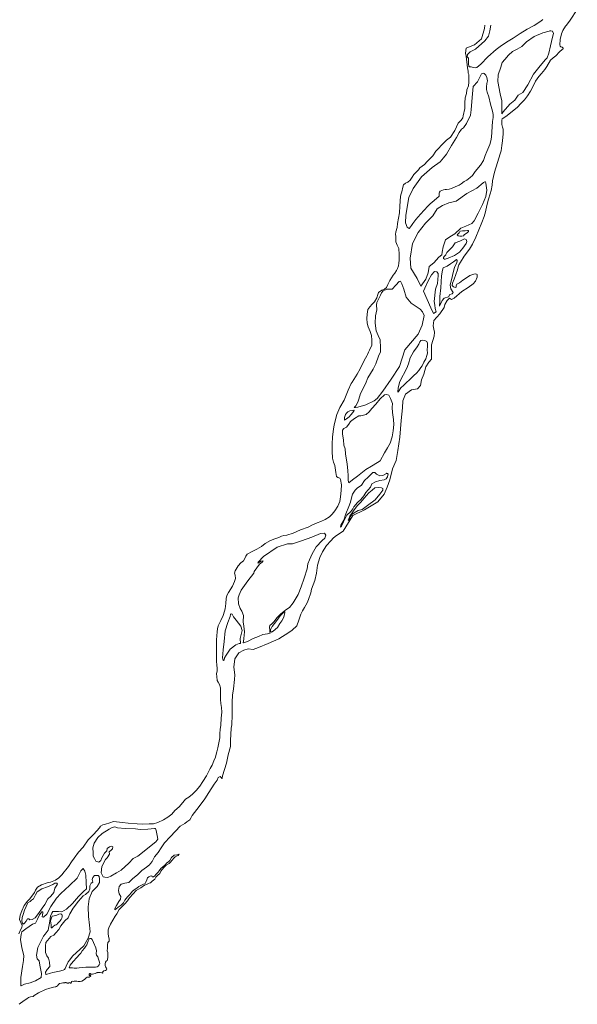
# Model space of a CAD drawing. Header units: metres. Extents: x 347609 to 404409, y 8548087 to 8605413.
# Tile 9 of 49: x 365380 to 366644, y 8552860 to 8555092. Entities that reach past the tile are written whole.
import ezdxf

# ---------------------------------------------------------------- set-up
doc = ezdxf.new("R2010")
doc.units = ezdxf.units.M
doc.layers.add('01. RIO', color=7, linetype='Continuous', lineweight=5, true_color=0x2776bb)

# ---------------------------------------------------------------- blocks, each defined once
blk = doc.blocks.new('REIORORI')
at = {"layer": '01. RIO', "color": 152, "lineweight": 15, "true_color": 0x2776bb, "flags": 128}
for points in [[(366448.3, 8555079.5), (366445.7, 8555066.7), (366442.7, 8555054.4), (366434.5, 8555044.4), (366413.4, 8555025.4), (366401.4, 8555019.2), (366395.4, 8555013.4), (366394.8, 8555007.9), (366397.8, 8555004.5), (366397.4, 8554997.7), (366397.8, 8554992.3), (366398.2, 8554986.5), (366399.8, 8554985.1), (366403.8, 8554985.5), (366408.4, 8554983.9), (366412.4, 8554983.1), (366416.4, 8554983.5), (366425.2, 8554990.9), (366441.7, 8555007.5), (366460.5, 8555024.2), (366472.3, 8555033.2), (366487.3, 8555043), (366498.6, 8555050.2), (366515, 8555060.9), (366530.8, 8555070.9), (366546.4, 8555079.1), (366561.2, 8555089), (366566.2, 8555092.3)], [(366644.2, 8555114.9), (366627.8, 8555090.9), (366619.6, 8555079.3), (366617.7, 8555077.1), (366611.7, 8555067.5), (366608.1, 8555059.8), (366605.1, 8555047.1), (366604.5, 8555035.2), (366605.2, 8555031.9), (366606.8, 8555030.4), (366609.9, 8555029.9), (366612.3, 8555027.5), (366611.8, 8555025.7), (366609.6, 8555024.2), (366604, 8555019.3), (366595.3, 8555009.9), (366589.4, 8555005.5), (366583.8, 8554999.9), (366575.2, 8554985.6), (366570.6, 8554978.9), (366562.8, 8554970.2), (366557.2, 8554963.4), (366549.8, 8554952.3), (366544.4, 8554941.2), (366538.4, 8554930.3), (366531.4, 8554919.4), (366524.5, 8554910.4), (366517, 8554902.4), (366507.6, 8554892.7), (366497.6, 8554884.5), (366489, 8554878.2), (366481.9, 8554872.8), (366473.7, 8554867.2), (366472.8, 8554864.4), (366473.1, 8554854.7), (366474.6, 8554848.6), (366476, 8554844.2), (366476.2, 8554833.1), (366474.6, 8554817.4), (366473.3, 8554806.8), (366471.6, 8554794.5), (366469.4, 8554788), (366463.3, 8554768), (366456.2, 8554746.4), (366452, 8554726.8), (366451.1, 8554717.1), (366449, 8554705), (366446.5, 8554697.5), (366443.1, 8554685.2), (366439.3, 8554670.9), (366435.8, 8554656.1), (366433.1, 8554646), (366428.1, 8554632.3), (366421.1, 8554615.5), (366414.4, 8554599.3), (366406.8, 8554583.4), (366400.2, 8554572.1), (366387.9, 8554555.6), (366379.1, 8554542.7), (366375.7, 8554536.5), (366374.5, 8554531.6), (366372.7, 8554525.3), (366368.9, 8554514.1), (366364.8, 8554503.8), (366361.4, 8554494.7), (366360.6, 8554489.8), (366363.3, 8554486.2), (366368.1, 8554485.1), (366369.3, 8554485.8), (366369.4, 8554486.5), (366369.3, 8554488.6), (366371.1, 8554492.5), (366376.9, 8554495.8), (366384.9, 8554501.3), (366392.9, 8554506.5), (366400.6, 8554512), (366409.7, 8554515.5), (366414.3, 8554516.2), (366417.4, 8554514.7), (366417.1, 8554508.4), (366413.4, 8554499.4), (366408.1, 8554493.5), (366396.8, 8554485.3), (366382.2, 8554476.1), (366365, 8554460.5), (366359.1, 8554457.7), (366354.3, 8554460.5), (366348.9, 8554455.4), (366343.6, 8554446.7), (366342.5, 8554439.4), (366332.3, 8554425.3), (366319.2, 8554409.9), (366317.8, 8554398.3), (366319.2, 8554390.8), (366320.6, 8554383.3), (366319.5, 8554374.9), (366313.9, 8554354.6), (366313.9, 8554337.1), (366313.7, 8554322.6), (366307.8, 8554315.4), (366300.9, 8554304.8), (366296.1, 8554288.1), (366291.4, 8554275.6), (366288.9, 8554262.5), (366281.9, 8554255.2), (366268.6, 8554252.7), (366254.7, 8554243), (366248.8, 8554228), (366248.3, 8554212.2), (366244.7, 8554183.7), (366241.6, 8554145.7), (366237.4, 8554115.7), (366233.3, 8554092.9), (366225.5, 8554073.6), (366219.6, 8554048.6), (366213.2, 8554032.2), (366206.6, 8554016.1), (366191.8, 8553998.7), (366161.8, 8553980.7), (366135.3, 8553967.9), (366113.4, 8553932.9), (366098.2, 8553923), (366091.8, 8553917.8), (366085.3, 8553910.5), (366075.6, 8553900.3), (366066.6, 8553885.5), (366060.4, 8553872.7), (366055.5, 8553855.7), (366052.9, 8553837.4), (366049.3, 8553820.9), (366041.8, 8553800.9), (366040.6, 8553792.5), (366035, 8553777.9), (366032.1, 8553769.8), (366026, 8553759.4), (366021.2, 8553752.3), (366017.7, 8553744.2), (366012.7, 8553731.2), (366008.4, 8553718.1), (365998.3, 8553707.8), (365990.1, 8553702.8), (365967.8, 8553688.2), (365943.8, 8553677.7), (365921.7, 8553669.2), (365909.6, 8553664.4), (365898.3, 8553665.5), (365888.1, 8553663), (365877, 8553656.7), (365867.7, 8553643.5), (365865.7, 8553624.2), (365867.9, 8553606.8), (365867.1, 8553596.6), (365865.2, 8553575.2), (365863, 8553561.1), (365861.6, 8553545.1), (365861.6, 8553529.4), (365861.9, 8553515.9), (365861, 8553493.3), (365859.8, 8553486.2), (365858.2, 8553458.1), (365857.9, 8553444.3), (365853.2, 8553425.7), (365848.9, 8553406.9), (365844.2, 8553392.4), (365839.8, 8553377.9), (365839.4, 8553373), (365838.6, 8553372.1), (365837, 8553374), (365834.8, 8553376.4), (365830.1, 8553373.8), (365827.7, 8553368), (365821.2, 8553359.2), (365809.1, 8553340.5), (365799.8, 8553325.7), (365789.3, 8553311.8), (365781.5, 8553301.3), (365771.5, 8553288.4), (365768.7, 8553283.4), (365766, 8553278.1), (365758.9, 8553274), (365754.3, 8553269.7), (365744.3, 8553263.8), (365733.7, 8553252.2), (365721.3, 8553239.5), (365708.9, 8553226.2), (365701.2, 8553214.8), (365694.1, 8553204.2), (365686.2, 8553194), (365680.8, 8553184), (365677.2, 8553179.5), (365674.5, 8553176.4), (365667.9, 8553171.1), (365657.4, 8553163.3), (365647.8, 8553154.2), (365636.2, 8553144.6), (365627.9, 8553135.9), (365619, 8553134.3), (365610.5, 8553132.6), (365606.1, 8553127.4), (365604, 8553117.8), (365605.9, 8553110.4), (365609.7, 8553104.5), (365609, 8553098), (365605.4, 8553093.2), (365599.5, 8553084.2), (365596.1, 8553077.5), (365596.1, 8553073.9), (365598.6, 8553075.6), (365603.8, 8553080.1), (365610.4, 8553085.1), (365615.7, 8553089.9), (365618.5, 8553095.9), (365625, 8553104), (365629.5, 8553108.4), (365632.8, 8553113), (365636.2, 8553116.6), (365642.1, 8553120.7), (365646.2, 8553123), (365650.2, 8553126.8), (365653.6, 8553128.8), (365659.8, 8553131.6), (365664.8, 8553133.8), (365666.2, 8553136.9), (365668.6, 8553142.3), (365670, 8553146.7), (365673, 8553148.9), (365676.2, 8553150.4), (365679.8, 8553151.1), (365680.9, 8553149.2), (365683.6, 8553148.7), (365686.6, 8553151.3), (365688.6, 8553154.2), (365690.9, 8553156.5), (365694.1, 8553159.6), (365696.4, 8553162.5), (365700.3, 8553167.8), (365704.7, 8553171.8), (365710.3, 8553176.3), (365713.6, 8553180.6), (365717.4, 8553183.3), (365720.5, 8553186.3), (365724.1, 8553192.6), (365730.7, 8553198.3), (365736.2, 8553199.2), (365742, 8553200.6), (365739.6, 8553197.3), (365737.2, 8553196.9), (365733.1, 8553194.2), (365729.6, 8553191.3), (365722.2, 8553182.5), (365718.8, 8553179.2), (365712.5, 8553175.8), (365706.9, 8553169.9), (365700.6, 8553162.1), (365698, 8553156.6), (365693.3, 8553152.5), (365689.1, 8553148.2), (365686.3, 8553143.8), (365680.7, 8553139.4), (365676.8, 8553135.6), (365673.7, 8553134.7), (365669.2, 8553132.4), (365663.6, 8553129.8), (365654.6, 8553124.3), (365644.3, 8553118), (365637.3, 8553110.4), (365629.2, 8553101.1), (365624.9, 8553094.6), (365618.4, 8553087.8), (365614.8, 8553084.2), (365605.7, 8553075), (365600.3, 8553065.4), (365596.8, 8553059.6), (365591.4, 8553050.9), (365585.8, 8553041.6), (365582.2, 8553033.1), (365581.1, 8553029.2), (365580.6, 8553020.4), (365581.9, 8553013.8), (365583.2, 8553008.6), (365582.8, 8553002.9), (365580.2, 8553000), (365579.6, 8552994.9), (365579.1, 8552987.5), (365578.9, 8552981.2), (365580, 8552977.8), (365580.3, 8552973.6), (365579.9, 8552967.2), (365579.1, 8552961.4), (365578.7, 8552959.7), (365576.4, 8552958), (365575.1, 8552955.9), (365574, 8552952), (365574.4, 8552947.8), (365575.1, 8552944.8), (365577, 8552942.3), (365577.5, 8552939.9), (365576.9, 8552938.2), (365574.8, 8552937), (365570.7, 8552935.6), (365568.4, 8552933.1), (365568.8, 8552931.6), (365568, 8552931), (365566.3, 8552931.2), (365562.7, 8552931.8), (365560.1, 8552931.8), (365557.8, 8552932.2), (365555.6, 8552932.1), (365555.4, 8552931.4), (365553.1, 8552930.4), (365551.4, 8552929.8), (365548.7, 8552929.4), (365545.1, 8552928.6), (365543.7, 8552928.5), (365541.6, 8552928.4), (365540.9, 8552929.4), (365539.9, 8552929.9), (365538.8, 8552930.2), (365538.2, 8552929.4), (365537.6, 8552928.4), (365537.8, 8552927.6), (365537.7, 8552926.8), (365537.5, 8552925.9), (365538.3, 8552925.1), (365539, 8552925.3), (365540, 8552925.9), (365540.8, 8552926.1), (365541.1, 8552925.8), (365541.3, 8552924.9), (365541.2, 8552923.6), (365539.9, 8552923), (365538.5, 8552922.5), (365538.2, 8552921.5), (365536.3, 8552921.7), (365533.5, 8552921.6), (365531.1, 8552919.9), (365528.1, 8552917.2), (365525.2, 8552914.8), (365521.1, 8552912.2), (365517.5, 8552911.8), (365514.8, 8552911.8), (365512.7, 8552912), (365509.6, 8552912.3), (365506.5, 8552912.6), (365503.5, 8552912.5), (365501.8, 8552912), (365499.6, 8552912.2), (365498.1, 8552911.6), (365498, 8552910.3), (365496.5, 8552908.3), (365494.8, 8552907.8), (365494, 8552909.1), (365491.4, 8552908.9), (365490.7, 8552907.8), (365487.8, 8552907.8), (365487.2, 8552908.9), (365485.4, 8552909.2), (365483.3, 8552909.2), (365482.8, 8552908.5), (365478.4, 8552908.5), (365474.8, 8552907.8), (365470.4, 8552906.9), (365468.1, 8552904.7), (365466, 8552902.1), (365464.1, 8552900.2), (365462.6, 8552899.6), (365461.1, 8552899.8), (365457.1, 8552899), (365448.6, 8552897), (365438.8, 8552893.8), (365423.3, 8552886.3), (365413.1, 8552880.2), (365410.6, 8552877.9), (365405, 8552876.9), (365400.5, 8552875.4), (365396.3, 8552872.8), (365390.6, 8552868.7), (365379.2, 8552860)], [(366434.4, 8555079.5), (366434.2, 8555072.2), (366427.2, 8555048.4), (366411.3, 8555034.9), (366397.6, 8555029.4), (366392, 8555027.2), (366390.8, 8555016.1), (366392.2, 8555009.6), (366395.7, 8554983.1), (366396.8, 8554975.1), (366396.8, 8554970.6), (366398.3, 8554967.4), (366398.6, 8554961.4), (366398.3, 8554950.3), (366397.8, 8554942.2), (366394.2, 8554933.2), (366392.9, 8554924.4), (366390.2, 8554914.5), (366389.4, 8554903.7), (366389, 8554890.4), (366385.4, 8554874.3), (366384.9, 8554869.5), (366381.2, 8554863.9), (366374.2, 8554857.7), (366366.7, 8554840.8), (366356.5, 8554825.5), (366348.1, 8554818.9), (366336.4, 8554807.9), (366329.3, 8554799.7), (366323.4, 8554793.9), (366316.9, 8554783.7), (366304.3, 8554770.9), (366297.6, 8554763.7), (366287.5, 8554756), (366284.1, 8554751.6), (366274, 8554740.7), (366270, 8554735), (366265.3, 8554728.3), (366260.4, 8554723.5), (366254.8, 8554721.2), (366250.3, 8554717.6), (366248, 8554709.6), (366247.4, 8554704.8), (366243.3, 8554691.6), (366242.6, 8554680.8), (366241.6, 8554669), (366240.9, 8554654), (366239.2, 8554642.1), (366237, 8554629.7), (366235.6, 8554620.9), (366232.8, 8554611), (366232.4, 8554604.7), (366232.7, 8554601.3), (366232.7, 8554588.6), (366236.2, 8554580.6), (366239.4, 8554573.7), (366240.6, 8554560), (366240.4, 8554552.5), (366240.2, 8554546.6), (366239.9, 8554540.1), (366239.3, 8554534), (366236.5, 8554528), (366234.3, 8554523.8), (366230.7, 8554517.7), (366227, 8554513), (366219.1, 8554500.5), (366214.8, 8554491.7), (366212, 8554485.2), (366207.4, 8554480.9), (366200.8, 8554478.9), (366193.7, 8554473.4), (366192.4, 8554469.3), (366189.8, 8554461.3), (366184.4, 8554452.5), (366179.4, 8554447.1), (366174.1, 8554440.8), (366169.7, 8554434.9), (366167.8, 8554424.8), (366167.5, 8554415), (366167.6, 8554404.2), (366170, 8554395.6), (366174.8, 8554385), (366177.8, 8554375.8), (366178.8, 8554365.5), (366178.2, 8554354.4), (366173.1, 8554343.2), (366170.6, 8554338.3), (366168.5, 8554333.4), (366167.2, 8554329.8), (366164.2, 8554324.7), (366157.6, 8554312.1), (366152.1, 8554300.2), (366145.2, 8554288.4), (366134.1, 8554270.2), (366131.6, 8554267), (366125.1, 8554252), (366115.6, 8554229.9), (366106.3, 8554213), (366099.1, 8554196.9), (366093, 8554173.6), (366091.3, 8554163.9), (366089.1, 8554146.7), (366088.3, 8554129.5), (366088.3, 8554114), (366089, 8554098), (366091.8, 8554088.9), (366094.8, 8554081.6), (366096.8, 8554065.3), (366098.1, 8554056.2), (366101.1, 8554053.9), (366105.6, 8554052.8), (366107.4, 8554049.9), (366109.7, 8554037.6), (366109, 8554024.7), (366107.6, 8554010.3), (366105.7, 8553999.5), (366101.6, 8553989.4), (366094.8, 8553978.7), (366088.8, 8553971), (366082.8, 8553965.3), (366073, 8553958.7), (366063, 8553954.7), (366054.4, 8553951.2), (366044.3, 8553947.1), (366034.2, 8553942), (366017, 8553935.4), (365999.9, 8553928.2), (365986, 8553923.8), (365979.2, 8553922.8), (365974.1, 8553921), (365967.7, 8553918.5), (365958.8, 8553914.9), (365948.5, 8553911.4), (365936.6, 8553904.3), (365928.6, 8553897.8), (365917.9, 8553891.9), (365907.1, 8553886.4), (365896.1, 8553880.6), (365892.6, 8553875.9), (365890.4, 8553870.4), (365887.3, 8553865.7), (365881.6, 8553861), (365875.6, 8553854.1), (365868.7, 8553842.8), (365867.4, 8553837.4), (365868.9, 8553832.6), (365869.4, 8553825.6), (365867.4, 8553818.6), (365862.4, 8553808.2), (365853.5, 8553793.8), (365850, 8553786.6), (365848.1, 8553780.2), (365847.5, 8553768.4), (365846, 8553756.3), (365844.7, 8553751.2), (365841.3, 8553741.1), (365836.1, 8553729.8), (365830.1, 8553717.7), (365828.7, 8553711.4), (365827.6, 8553704.2), (365827.1, 8553695.4), (365826.7, 8553686.4), (365826.5, 8553669), (365826.4, 8553658.8), (365826.4, 8553651.5), (365826.1, 8553638.5), (365827.3, 8553628), (365828.3, 8553623.1), (365827.9, 8553615.6), (365826.4, 8553608.9), (365827, 8553602.9), (365827.6, 8553594.4), (365829.9, 8553590), (365833.6, 8553585.3), (365835.6, 8553577.3), (365835.3, 8553561.2), (365835.3, 8553550.8), (365836.4, 8553541.9), (365838, 8553533.1), (365838.7, 8553521.9), (365837.3, 8553509), (365835.9, 8553492.8), (365834.9, 8553482.8), (365833.9, 8553473.9), (365833.7, 8553463.9), (365831.4, 8553452.4), (365829.6, 8553441.2), (365827, 8553432.7), (365826, 8553427), (365823.9, 8553420.5), (365820.3, 8553411.9), (365816.5, 8553402.3), (365812.3, 8553394.6), (365808.1, 8553386.7), (365803.8, 8553378.1), (365795.5, 8553365.3), (365789, 8553354.4), (365780.4, 8553344.9), (365772, 8553336.6), (365763.7, 8553329.8), (365756.3, 8553325), (365750.2, 8553317.7), (365741.8, 8553307.5), (365732.3, 8553299.1), (365725.1, 8553291), (365716.3, 8553284.3), (365706.3, 8553278.3), (365693.1, 8553271.8), (365683.8, 8553268.8), (365674, 8553269), (365658.5, 8553268.5), (365646.9, 8553269), (365626.2, 8553270.9), (365613.5, 8553272), (365593.3, 8553274.6), (365584.7, 8553271.1), (365575, 8553268.1), (365568.8, 8553267), (365563.7, 8553263.6), (365561, 8553260.4), (365548.3, 8553245.9), (365535.8, 8553233.2), (365524, 8553216.2), (365513.8, 8553205.2), (365503.6, 8553191.4), (365497.5, 8553183.3), (365490.8, 8553172.8), (365484.6, 8553164.7), (365481.2, 8553160), (365475.8, 8553153.2), (365469, 8553146.6), (365461.5, 8553141.8), (365450.5, 8553137.1), (365442.6, 8553135.1), (365429.9, 8553130.9), (365420.4, 8553125.4), (365416.1, 8553119.1), (365413.6, 8553113.7), (365407.9, 8553105.5), (365402.5, 8553098.7), (365397.7, 8553093.6), (365390.2, 8553083.8), (365385.2, 8553072.1), (365381.2, 8553062.1), (365380.1, 8553052.6), (365382.8, 8553045.5), (365386.3, 8553038.4), (365385.5, 8553034.4), (365382.2, 8553028.5), (365378.1, 8553020)]]:
    blk.add_lwpolyline(points, dxfattribs=at)
for points in [[(366580.4, 8555066.1), (366566.2, 8555062.2), (366546.4, 8555053.7), (366528.9, 8555041.8), (366518.4, 8555031.5), (366508, 8555025.3), (366497.2, 8555020), (366488, 8555011.5), (366479.8, 8555001.6), (366474.2, 8554994.7), (366470.7, 8554984.6), (366465.2, 8554966.9), (366463.9, 8554951.9), (366469.5, 8554923.9), (366473.2, 8554907.7), (366473.2, 8554886.9), (366473.4, 8554878.6), (366476.5, 8554883.4), (366491.5, 8554900.7), (366503, 8554909.7), (366510.3, 8554921.1), (366520.7, 8554927), (366532.1, 8554944.5), (366545.1, 8554968.2), (366560, 8554987.5), (366572.1, 8555001.4), (366575.6, 8555005.3), (366579.5, 8555016.4), (366583.4, 8555033), (366588.1, 8555052.3), (366590.5, 8555060.5), (366588.3, 8555065.8), (366584.4, 8555066.6), (366581.9, 8555066.4)], [(366263, 8554618.3), (366258.3, 8554621.5), (366254.5, 8554631.8), (366255.5, 8554649.2), (366262.6, 8554688.7), (366272.5, 8554709.7), (366291.4, 8554735.6), (366315, 8554757.1), (366333.2, 8554769.5), (366341.2, 8554778.8), (366347.6, 8554786.8), (366359.2, 8554807), (366370.1, 8554824.9), (366376.7, 8554836.4), (366381.5, 8554844), (366386.6, 8554847), (366393.3, 8554857), (366402.1, 8554875.2), (366403.3, 8554887.6), (366405.7, 8554915.7), (366408.3, 8554940.9), (366417.7, 8554951.4), (366424.2, 8554963.4), (366427.3, 8554968.9), (366429.6, 8554970.3), (366431.1, 8554970.6), (366433.2, 8554970), (366436.7, 8554966.5), (366438.9, 8554960.6), (366440.2, 8554957.2), (366440.3, 8554953.7), (366439, 8554947.4), (366438.3, 8554939.7), (366438.5, 8554934), (366440.2, 8554927.6), (366443.4, 8554917.4), (366447.6, 8554900.4), (366452.3, 8554884.6), (366453.8, 8554877), (366453.2, 8554870.4), (366451.7, 8554861.3), (366451.2, 8554850.2), (366450.8, 8554837), (366450, 8554825.9), (366448.4, 8554817.5), (366445.6, 8554808.8), (366439.2, 8554793.2), (366435.2, 8554784.3), (366431.4, 8554772.5), (366424.7, 8554762.5), (366413, 8554747.7), (366406.4, 8554739), (366401.3, 8554734.3), (366393.7, 8554728.6), (366388, 8554724.9), (366380.8, 8554719.8), (366376.2, 8554717.1), (366367.5, 8554713.1), (366359.4, 8554709.7), (366353.8, 8554707.9), (366347.4, 8554707), (366344.5, 8554707.1), (366340.8, 8554706.6), (366336.9, 8554704.6), (366333.7, 8554703), (366332, 8554701.4), (366331.4, 8554698.8), (366331, 8554696), (366330.8, 8554692.2), (366330, 8554691.1), (366325.9, 8554687.3), (366319.7, 8554682.1), (366311.1, 8554674.8), (366305.8, 8554669.1), (366289.1, 8554650.8), (366278.6, 8554639.4), (366271.5, 8554629.9), (366268.7, 8554625.4), (366264.2, 8554619.7), (366263.6, 8554618.8)], [(366289.9, 8554488.1), (366301.2, 8554504), (366305.9, 8554518.2), (366308.4, 8554532.2), (366319.4, 8554540.6), (366330.2, 8554553.6), (366337.4, 8554559.2), (366337.6, 8554564.8), (366340.4, 8554577.4), (366345.7, 8554593.2), (366355.1, 8554600), (366366.5, 8554606.5), (366380, 8554619.3), (366391.7, 8554624.2), (366405.4, 8554630.1), (366410.8, 8554635.9), (366419.4, 8554653.3), (366429.4, 8554673.3), (366437.1, 8554691.1), (366439, 8554705.5), (366436.7, 8554721.1), (366436.1, 8554724.4), (366434.3, 8554724.4), (366431.9, 8554723), (366430.7, 8554721.9), (366416.7, 8554710.1), (366393.9, 8554698.3), (366369.4, 8554680.8), (366353.2, 8554676.8), (366338.8, 8554671.1), (366326.5, 8554663.2), (366316.9, 8554647.5), (366300.3, 8554630.4), (366283.2, 8554609.9), (366270.9, 8554584.9), (366265.2, 8554551.7), (366267, 8554528.5), (366281, 8554505.7)], [(366372.4, 8554605.1), (366376.2, 8554608.5), (366378, 8554611.5), (366379.5, 8554612.6), (366384, 8554613.2), (366389.7, 8554613.7), (366395, 8554614.3), (366397.4, 8554613.9), (366397.6, 8554612.2), (366395.1, 8554609.3), (366387.7, 8554604.2), (366386.4, 8554601.7), (366382.2, 8554601.3), (366377.7, 8554601.4), (366374.2, 8554602.1), (366372, 8554604.1)], [(366345.9, 8554559.3), (366342.5, 8554555.3), (366341.2, 8554552.7), (366341.2, 8554550.7), (366343, 8554549.5), (366344.8, 8554549.2), (366351.4, 8554551.7), (366365.9, 8554557.4), (366377.3, 8554565.3), (366385.1, 8554574), (366392.6, 8554584.5), (366393.7, 8554589), (366392.3, 8554593.9), (366388.4, 8554595.6), (366378, 8554589.8), (366367.4, 8554586), (366361, 8554577.3), (366350, 8554565.5), (366348.5, 8554564.4), (366347.3, 8554561.3), (366346.4, 8554560)], [(366332.1, 8554442.3), (366337.6, 8554455.1), (366342.6, 8554460.8), (366351.9, 8554463.6), (366355.2, 8554469.1), (366360.9, 8554470.7), (366363.1, 8554473.7), (366357.7, 8554482.2), (366356.3, 8554490.5), (366361.5, 8554511.9), (366365.6, 8554531.3), (366370.8, 8554540.7), (366372.1, 8554546.5), (366370.4, 8554548.5), (366363.3, 8554543.4), (366356.7, 8554538.5), (366348.9, 8554533.3), (366340.4, 8554529.2), (366338.3, 8554524), (366336.1, 8554511.2), (366334.8, 8554484.3), (366333, 8554464.6), (366332.8, 8554454)], [(366324.4, 8554429.8), (366321.8, 8554437.6), (366321.6, 8554445), (366319.9, 8554453.1), (366322.7, 8554480.9), (366327.3, 8554494), (366329, 8554512.4), (366328.5, 8554516.9), (366325.7, 8554520.4), (366320.6, 8554521.3), (366313.6, 8554514), (366307.3, 8554501.9), (366298.7, 8554483.5), (366295.9, 8554476.3), (366312.5, 8554438.7), (366318.2, 8554426)], [(366138.6, 8554213.1), (366141.9, 8554216.4), (366146.6, 8554224.7), (366149, 8554232.1), (366153.1, 8554244.8), (366163.9, 8554266.8), (366169.5, 8554280.4), (366181.5, 8554300), (366187.6, 8554312.2), (366193.8, 8554328.9), (366198.5, 8554339), (366198.5, 8554348.4), (366197.4, 8554366), (366193, 8554376), (366188.4, 8554386.9), (366186, 8554404.1), (366186.8, 8554420.5), (366189.6, 8554434.6), (366189.4, 8554445.5), (366189.8, 8554450.9), (366193.2, 8554457), (366198, 8554467.6), (366200.6, 8554472.6), (366204, 8554477.3), (366212.3, 8554481.2), (366224.6, 8554481.2), (366232.8, 8554490.3), (366240.1, 8554498.4), (366243.3, 8554499.1), (366246.7, 8554492.9), (366251.3, 8554481.4), (366256.5, 8554463.1), (366267.7, 8554449.1), (366287.7, 8554435.6), (366293.4, 8554429.9), (366297, 8554421.3), (366292.3, 8554399.3), (366283.2, 8554378.8), (366253.4, 8554343.9), (366240.9, 8554306.2), (366222.2, 8554277.5), (366203.1, 8554250.3), (366190.5, 8554233.1), (366183.8, 8554228.2), (366164.7, 8554218.9), (366146.7, 8554213.8), (366141.5, 8554212.9)], [(366237.6, 8554247.9), (366238.1, 8554257.6), (366241.9, 8554271.7), (366258, 8554301.7), (366261.7, 8554312.2), (366265.6, 8554325.6), (366272.9, 8554339.2), (366280.9, 8554350.4), (366284.9, 8554356.8), (366287.4, 8554361.6), (366289.6, 8554365.1), (366292.8, 8554365.8), (366298.6, 8554364.6), (366303.1, 8554362.2), (366304.6, 8554358.5), (366304.4, 8554351.4), (366303.6, 8554344), (366304.5, 8554335.9), (366303.5, 8554330.5), (366301.1, 8554323.3), (366296.6, 8554316), (366292.6, 8554307.5), (366289.3, 8554303.3), (366285.1, 8554296.9), (366279.4, 8554290.6), (366273.9, 8554285.2), (366270.3, 8554281.6), (366263, 8554275.2), (366258.2, 8554270), (366251.1, 8554263.9), (366244.2, 8554257.3), (366238.8, 8554249.2)], [(366126.7, 8554041.9), (366134.8, 8554048.9), (366145.7, 8554057.2), (366165.1, 8554072.7), (366177.7, 8554080.1), (366191.2, 8554088.4), (366197.1, 8554091.7), (366207.4, 8554110.5), (366213.7, 8554121.4), (366220.1, 8554132.1), (366224.3, 8554146.3), (366226.6, 8554160.2), (366228, 8554174.1), (366227.9, 8554185.6), (366225.3, 8554201.2), (366224.7, 8554213.2), (366225.5, 8554222.2), (366220.8, 8554233.2), (366217.2, 8554240.9), (366211.8, 8554242.5), (366206.9, 8554241.4), (366197.2, 8554232.3), (366187.7, 8554220.6), (366178.7, 8554210.9), (366172.7, 8554203.2), (366165.5, 8554196.9), (366153.8, 8554194.1), (366148.8, 8554194.1), (366139.3, 8554188.2), (366130, 8554181.5), (366126, 8554175.4), (366121.4, 8554168.4), (366115.1, 8554165.4), (366112.3, 8554161.4), (366111.7, 8554152.2), (366114.1, 8554139.7), (366114.9, 8554127.3), (366118, 8554119.4), (366118.6, 8554107.8), (366122.5, 8554084.2), (366123.8, 8554070.3), (366124.9, 8554058.2), (366125.2, 8554047.4)], [(366116.3, 8554186), (366116.8, 8554189.9), (366118.5, 8554196.7), (366120.9, 8554200.2), (366123.8, 8554203.3), (366128.8, 8554205.2), (366134.3, 8554206.3), (366137.8, 8554206.6), (366138.4, 8554206), (366135.4, 8554201.6), (366130.6, 8554196.2), (366127.2, 8554191.7), (366121.4, 8554187.4), (366118.9, 8554185.5), (366116.8, 8554184.5)], [(366210.3, 8554062.5), (366203.2, 8554058.9), (366196.4, 8554057.9), (366189.3, 8554061.7), (366185.3, 8554065.2), (366180.8, 8554065.7), (366176.7, 8554061.7), (366170.2, 8554054.9), (366161.6, 8554047.3), (366154.8, 8554036.5), (366145.2, 8554029.9), (366140.4, 8554025.2), (366134.9, 8554016.8), (366132.4, 8554008.3), (366130.3, 8553998.4), (366126.6, 8553988.4), (366119.5, 8553971.7), (366115.4, 8553957.8), (366108.6, 8553946.5), (366107.6, 8553941.7), (366110.1, 8553944.2), (366114.4, 8553953.8), (366121.7, 8553968.7), (366131.1, 8553977.5), (366135.6, 8553983.5), (366137.9, 8553987.8), (366145.7, 8553997.4), (366153.5, 8554004.2), (366160.1, 8554012.3), (366165.1, 8554020.6), (366175.2, 8554032.2), (366178.5, 8554039.7), (366186.8, 8554044.5), (366196.6, 8554047.8), (366206.5, 8554048.6), (366210.8, 8554051.3), (366214, 8554055.6), (366214.9, 8554059.4), (366215.4, 8554062.1), (366214.3, 8554063.6), (366212.6, 8554063.7), (366211.5, 8554063.3)], [(366125.4, 8553958.6), (366128.9, 8553966.6), (366137.2, 8553979), (366145, 8553989.9), (366152.5, 8553997.5), (366161.1, 8554007.2), (366166.7, 8554013.6), (366171.5, 8554019.4), (366179, 8554025.2), (366185.1, 8554030.7), (366192.9, 8554031.5), (366200.4, 8554031.1), (366203.1, 8554029.6), (366203.4, 8554025.6), (366196.4, 8554016.2), (366186.2, 8554003.6), (366168.5, 8553991), (366156.4, 8553981.7), (366147.4, 8553979.2), (366138.5, 8553973.9), (366133.5, 8553970.1), (366129.7, 8553965.3), (366127.7, 8553959.8), (366125.3, 8553956.7), (366125.1, 8553957.5)], [(365948.2, 8553701.7), (365947.4, 8553703.6), (365947.2, 8553707.8), (365947.3, 8553710.4), (365947, 8553711.6), (365946.5, 8553712.3), (365946.2, 8553715), (365947.3, 8553719), (365951.7, 8553722.7), (365957.2, 8553727.8), (365962.9, 8553736.2), (365971.9, 8553745.5), (365983.5, 8553754.2), (365992, 8553759.6), (365999.9, 8553770.2), (366011.7, 8553788.8), (366018, 8553806.2), (366025.3, 8553826.3), (366031.7, 8553847.3), (366033.1, 8553858.4), (366037.2, 8553867.8), (366043.6, 8553881.1), (366052.5, 8553897), (366066.2, 8553911.1), (366072.1, 8553916.8), (366074.1, 8553923.7), (366071, 8553928), (366062.3, 8553927.5), (366042.4, 8553919.1), (366019.2, 8553910.7), (365998.9, 8553904.1), (365987.7, 8553903.8), (365964, 8553896.3), (365933.2, 8553875.1), (365920.7, 8553862.6), (365920.4, 8553860.3), (365927.3, 8553864.4), (365932.3, 8553865.1), (365929.8, 8553862.6), (365923.9, 8553857.8), (365912, 8553841.2), (365911, 8553837), (365897.3, 8553820.3), (365882.7, 8553798.5), (365877.5, 8553788.2), (365875.7, 8553781.8), (365876.1, 8553767.9), (365880.2, 8553757.6), (365883.6, 8553751), (365887.5, 8553741.2), (365886.8, 8553727.3), (365888.4, 8553717.3), (365890, 8553704.6), (365888.7, 8553688.9), (365887.8, 8553682.1), (365887.1, 8553680.4), (365887, 8553679.6), (365887.1, 8553679.4), (365887.5, 8553679.4), (365896.6, 8553682.8), (365909.7, 8553689.2), (365921.4, 8553693.8), (365931.5, 8553698.7), (365941.9, 8553700)], [(365841.6, 8553640.1), (365839.8, 8553645.8), (365841.4, 8553663.8), (365843.6, 8553682.1), (365846.2, 8553706.5), (365851.9, 8553725.9), (365857.2, 8553739.4), (365857.9, 8553743.6), (365859.9, 8553745.3), (365862.3, 8553744.7), (365864.7, 8553738.7), (365870.9, 8553731), (365881.5, 8553716.9), (365884.3, 8553707.7), (365880.1, 8553689), (365880.8, 8553677.7), (365877.5, 8553677.7), (365870.2, 8553674.7), (365857.7, 8553665.4), (365848, 8553651.6), (365844.9, 8553645.4), (365843.6, 8553640.1), (365842.3, 8553639.6), (365842, 8553639.6)], [(365950.8, 8553703.5), (365954.5, 8553706), (365965, 8553714.2), (365969.8, 8553723.2), (365974.5, 8553729.3), (365979.4, 8553737.5), (365981.5, 8553748.2), (365981.5, 8553750.2), (365979, 8553748.8), (365970.4, 8553740.9), (365963.4, 8553730.4), (365952.8, 8553716.8), (365949.2, 8553709.2), (365949.3, 8553704.1)], [(365546, 8553214.8), (365549.3, 8553225.4), (365557.6, 8553238.3), (365567.3, 8553247.5), (365583.3, 8553257.1), (365589.7, 8553261.1), (365596.2, 8553262.2), (365602.3, 8553259.9), (365619.4, 8553258.6), (365642.6, 8553257.6), (365653.2, 8553256.2), (365670.5, 8553257.3), (365685.9, 8553258.6), (365688, 8553258.3), (365689.7, 8553253.7), (365691.7, 8553242.7), (365693.1, 8553234.3), (365689.3, 8553228.1), (365678, 8553219.8), (365655.3, 8553201.2), (365648.3, 8553195.7), (365637.8, 8553190.8), (365627.9, 8553180.1), (365610.4, 8553164.1), (365599.5, 8553158.1), (365586.8, 8553150.2), (365580.5, 8553147.6), (365573.4, 8553147.9), (365569.3, 8553148.8), (365565.3, 8553158.4), (365566.2, 8553172.2), (365574.5, 8553188.5), (365578.3, 8553192), (365583.7, 8553200.4), (365583.3, 8553205.3), (365587.4, 8553209.7), (365591, 8553212.5), (365591.2, 8553216.8), (365588.2, 8553218.7), (365584.2, 8553216.8), (365578.9, 8553213.5), (365577.7, 8553207.7), (365572.4, 8553203), (365566.8, 8553192), (365564, 8553185.8), (365560, 8553182.4), (365552.7, 8553184.4), (365549.8, 8553190.3), (365546.7, 8553195.7), (365546.9, 8553205.8), (365546.1, 8553212.4)], [(365383.6, 8552902.1), (365391.6, 8552905.8), (365404.3, 8552908.8), (365416.3, 8552913.4), (365429.3, 8552921.1), (365429.6, 8552929.7), (365426, 8552949.1), (365424.6, 8552958.4), (365419.6, 8552963.4), (365418.6, 8552971.4), (365421.6, 8552989), (365434.3, 8553014.3), (365438, 8553019.3), (365444.9, 8553028.3), (365448.6, 8553048.6), (365449.9, 8553059.6), (365452.9, 8553066.3), (365455.6, 8553070.6), (365468.3, 8553070.3), (365475.6, 8553069.6), (365486.6, 8553075.9), (365500, 8553088.6), (365514, 8553104.6), (365524.6, 8553115.9), (365531.6, 8553121.6), (365531.3, 8553135.9), (365530.3, 8553153), (365527.9, 8553162), (365524.3, 8553168), (365519.3, 8553162.3), (365510.6, 8553145.7), (365493, 8553129.4), (365473.3, 8553111.4), (365464, 8553100.4), (365451.3, 8553081.4), (365442.2, 8553064), (365434.3, 8553057.3), (365431.3, 8553058), (365432.3, 8553062.7), (365432.6, 8553066.3), (365432.6, 8553069.6), (365430.3, 8553069.3), (365425.6, 8553062.7), (365420.6, 8553053), (365415.9, 8553044), (365409.3, 8553042), (365394.6, 8553031.4), (365384.9, 8553024.4), (365383.6, 8553018), (365382.3, 8553007), (365385.3, 8552988.3), (365389.9, 8552970.4), (365389.3, 8552959.7), (365386.9, 8552946), (365383.3, 8552920.7), (365383.3, 8552907.1), (365382.6, 8552902.9), (365383.1, 8552902.4)], [(365481.8, 8552939.2), (365478.6, 8552937.5), (365470.4, 8552934.9), (365455.1, 8552931.8), (365450, 8552930.7), (365440.7, 8552927.5), (365439.6, 8552927.7), (365439, 8552932.6), (365442.8, 8552938.7), (365448.5, 8552945.9), (365448.1, 8552955.7), (365445.6, 8552965), (365441.6, 8552970.1), (365439, 8552977.7), (365439, 8552992.8), (365439.4, 8553000), (365450.7, 8553013.7), (365457.4, 8553016.9), (365461.9, 8553022.4), (365469.3, 8553029.9), (365473.4, 8553038), (365482.5, 8553049.2), (365490.5, 8553056.4), (365494.1, 8553065.1), (365501.6, 8553077.8), (365513.6, 8553093.7), (365524.4, 8553105.6), (365529.5, 8553109.2), (365536.7, 8553115.7), (365539.1, 8553121.9), (365539.5, 8553128.7), (365542, 8553134.4), (365546.3, 8553137.1), (365544.4, 8553142.9), (365546.1, 8553147.8), (365550.1, 8553151.8), (365557.9, 8553151.8), (365560.7, 8553149.7), (365561.3, 8553144.4), (365560.9, 8553135.9), (365555.8, 8553127.2), (365544.4, 8553115.6), (365538, 8553099.1), (365535.7, 8553080.9), (365536.1, 8553059), (365538.6, 8553039.3), (365540.1, 8553024.4), (365535.2, 8553010), (365525.5, 8552992.4), (365500, 8552969), (365494.3, 8552961), (365490.3, 8552956.1), (365485.6, 8552946.2), (365483.5, 8552941.1)], [(365387.9, 8553041.5), (365386.4, 8553044.1), (365385.3, 8553048.7), (365386.3, 8553056.5), (365388.4, 8553063.8), (365391, 8553073.3), (365394.9, 8553081.5), (365397.7, 8553088.2), (365398.7, 8553090.3), (365404, 8553093), (365407.1, 8553096.2), (365411.6, 8553099.4), (365415.9, 8553108.2), (365420, 8553114.9), (365430.9, 8553121.7), (365443.4, 8553126.3), (365455.2, 8553131.4), (365460, 8553134.7), (365464.4, 8553135), (365465.9, 8553132.7), (365459.9, 8553123), (365457.5, 8553113.7), (365451.2, 8553105.2), (365444.2, 8553098.9), (365437.4, 8553086.4), (365431, 8553077.6), (365423.2, 8553065.8), (365415.2, 8553055.8), (365408.7, 8553052.3), (365403.5, 8553051.5), (365401.1, 8553053.8), (365398.2, 8553053.8), (365394.7, 8553048.8), (365391, 8553044.2), (365389.5, 8553042.3)], [(365464.3, 8553062.2), (365458.2, 8553060.4), (365454.2, 8553059.8), (365452.2, 8553056.3), (365450.5, 8553049.1), (365451.6, 8553039.9), (365452, 8553033.4), (365453.3, 8553033.1), (365456.4, 8553036.5), (365460.1, 8553039.4), (365463.2, 8553039.9), (365465, 8553041.7), (365466, 8553043.3), (365467.6, 8553045), (365469.4, 8553046.2), (365471.1, 8553048.6), (365474.4, 8553052), (365476, 8553055), (365477, 8553058.6), (365477, 8553061.3), (365476, 8553063.8), (365473.7, 8553065), (365469, 8553064.2), (365466.2, 8553063)], [(365492.6, 8552942.7), (365494.6, 8552948.8), (365501.4, 8552957.4), (365509.8, 8552965.9), (365516, 8552973), (365518.7, 8552975.6), (365522.3, 8552980.9), (365527.4, 8552987), (365530.6, 8552991.7), (365532.3, 8552994.6), (365533.9, 8552999.4), (365535.5, 8553002.8), (365536.9, 8553006.3), (365537.4, 8553008.2), (365539.2, 8553008.9), (365542.2, 8553008.9), (365544.9, 8553006.9), (365547.7, 8552999.9), (365553.2, 8552988.2), (365554.5, 8552981.6), (365554, 8552975.4), (365554.3, 8552971.4), (365557.3, 8552967.3), (365559.3, 8552962.5), (365560.8, 8552957.6), (365561.7, 8552952.9), (365560.5, 8552949.7), (365558.4, 8552946.3), (365555.9, 8552945.1), (365552.3, 8552944.3), (365541.3, 8552943.9), (365530.6, 8552944), (365522.8, 8552943.1), (365514.9, 8552942.8), (365509.6, 8552942), (365504.1, 8552942.2), (365499.7, 8552942.7), (365495, 8552943), (365493.4, 8552942.8)]]:
    blk.add_lwpolyline(points, close=True, dxfattribs=at)

msp = doc.modelspace()

# ---------------------------------------------------------------- block references
msp.add_blockref('REIORORI', (0, 0))

doc.saveas('drawing.dxf')
